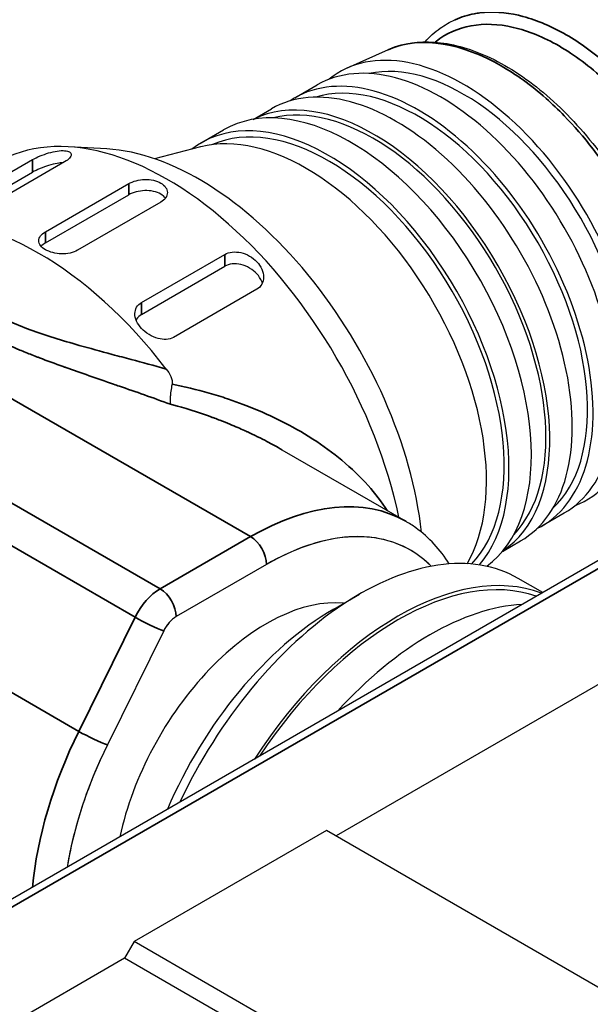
# Model space of a CAD drawing. Header units: millimetres. Extents: x 399 to 6076, y -1991 to 1602.
# Tile 16 of 256: x 2096 to 2109, y 773 to 795. Entities that reach past the tile are written whole.
import ezdxf

# ---------------------------------------------------------------- set-up
doc = ezdxf.new("R2010")
doc.units = ezdxf.units.MM
doc.layers.add('可見 (ISO)', color=7, linetype='Continuous', lineweight=25)
doc.layers.add('窄部可見 (ISO)', color=7, linetype='Continuous', lineweight=35)

msp = doc.modelspace()

# ---------------------------------------------------------------- linework, layer by layer
at = {"layer": '可見 (ISO)'}
for p, q in [((2104.32, 793.927), (2103.421, 793.524)), ((2102.265, 792.868), (2102.76, 793.154)), ((2101.345, 792.394), (2101.746, 792.626)), ((2100.198, 791.876), (2100.693, 792.162)), ((2098.117, 791.741), (2097.265, 791.789)), ((2100.185, 791.787), (2099.17, 791.525)), ((2094.638, 790.445), (2096.477, 791.507)), ((2097.184, 791.456), (2095.346, 790.394)), ((2094.753, 790.233), (2096.477, 791.228)), ((2096.76, 789.915), (2098.598, 790.976)), ((2096.76, 789.669), (2098.598, 790.73)), ((2099.305, 790.568), (2097.467, 789.506)), ((2098.881, 788.353), (2100.72, 789.415)), ((2098.881, 788.093), (2100.72, 789.154)), ((2101.427, 788.649), (2099.588, 787.587)), ((2118.82, 788.36), (2085.073, 768.877)), ((2101.978, 785.109), (2104.71, 783.531)), ((2117.07, 784.614), (2103.173, 776.591)), ((2107.715, 783.428), (2108.21, 783.714)), ((2103.554, 783.19), (2103.554, 783.19)), ((2106.845, 782.868), (2107.246, 783.099)), ((2101.907, 782.725), (2101.907, 782.725)), ((2101.639, 782.58), (2099.646, 781.429)), ((2101.639, 782.58), (2099.646, 781.429)), ((2107.733, 781.959), (2107.193, 782.271)), ((2103.124, 781.596), (2103.693, 781.924)), ((2099.37, 781.116), (2098.127, 778.599)), ((2099.37, 781.116), (2098.127, 778.599)), ((2102.961, 776.713), (2098.718, 774.264)), ((2153.873, 747.319), (2102.961, 776.713)), ((2098.718, 774.264), (2098.506, 773.896)), ((2149.63, 744.87), (2098.718, 774.264)), ((2098.506, 773.896), (2095.148, 771.957)), ((2149.418, 744.502), (2098.506, 773.896))]:
    msp.add_line(p, q, dxfattribs=at)
for centre, major_axis, start_param, end_param in [((2105.98, 788.72), (2.725, -4.72), 6.192239, 9.515724), ((2105.485, 788.434), (2.725, -4.72), 0, 3.141593), ((2105.98, 788.72), (2.591, -4.488), 0.182846, 2.958747), ((2104.496, 787.862), (2.75, -4.763), 0, 3.141593), ((2104.99, 788.148), (2.725, -4.72), 6.243093, 9.46487), ((2104.001, 787.577), (2.75, -4.763), 0.037717, 3.103875), ((2104.99, 788.148), (2.64, -4.573), 0.133247, 3.008346), ((2103.506, 787.291), (2.813, -4.871), 0.066206, 3.141593), ((2103.011, 787.005), (2.813, -4.871), 0.205345, 3.219097), ((2104.001, 787.577), (2.689, -4.658), 0.163772, 2.977821), ((2103.011, 787.005), (2.738, -4.742), 0.165563, 3.079434), ((2099.447, 784.948), (-3.75, 6.495), 4.195176, 6.283185), ((2102.516, 786.719), (2.812, -4.871), 0.316401, 2.982136), ((2100.154, 785.356), (-3.5, 6.062), 4.061543, 5.921818), ((2096.618, 783.315), (-3.75, 6.495), 4.939735, 6.05584), ((2096.618, 783.315), (3.6, -6.235), 1.67418, 1.674229), ((2101.639, 777.395), (3.175, 5.499), 6.125362, 7.068583), ((2103.011, 787.005), (2.738, -4.742), 5.339041, 5.339107), ((2103.506, 787.291), (2.813, -4.871), 5.345489, 5.345527), ((2103.506, 787.291), (2.714, -4.7), 5.385273, 5.385286), ((2103.693, 776.209), (3.5, 6.062), 0, 1.715142), ((2104.538, 775.721), (3.5, 6.062), 0.091497, 1.479299), ((2104.538, 775.721), (3.45, 5.976), 0.109105, 1.461691), ((2101.639, 777.395), (2.375, 4.114), 0.254022, 2.083064), ((2105.245, 775.313), (3.5, 6.062), 0.361795, 1.209001), ((2099.646, 781.021), (-0.25, -0.433), 3.926991, 4.824876), ((2103.124, 776.538), (-3.098, -5.365), 3.926991, 4.920433), ((2101.639, 777.395), (-3.175, -5.499), 4.824876, 5.294613)]:
    msp.add_ellipse(centre, major_axis=major_axis, ratio=0.57735, start_param=start_param, end_param=end_param, dxfattribs=at)
for points, knots in [([(2105.138, 794.102), (2105.239, 794.217), (2105.351, 794.318), (2105.573, 794.476), (2105.682, 794.538), (2105.796, 794.59)], [0.0937488, 0.0937488, 0.0937488, 0.0937488, 0.1642984, 0.1642984, 0.2237986, 0.2237986, 0.2237986, 0.2237986]), ([(2104.388, 793.956), (2104.676, 794.072), (2105.001, 794.119), (2105.711, 794.073), (2106.108, 793.966), (2106.919, 793.596), (2107.344, 793.322), (2108.154, 792.644), (2108.549, 792.231), (2109.254, 791.327), (2109.573, 790.825), (2110.06, 789.869), (2110.248, 789.409), (2110.388, 788.958)], [0.0112743, 0.0112743, 0.0112743, 0.0112743, 0.1622484, 0.1622484, 0.3284529, 0.3284529, 0.5026656, 0.5026656, 0.6778616, 0.6778616, 0.8518987, 0.8518987, 1.0011002, 1.0011002, 1.0011002, 1.0011002]), ([(2096.477, 791.507), (2096.523, 791.533), (2096.58, 791.561), (2096.704, 791.612), (2096.77, 791.635), (2096.895, 791.671), (2096.962, 791.686), (2097.084, 791.704), (2097.14, 791.706), (2097.227, 791.7), (2097.266, 791.691), (2097.317, 791.661), (2097.33, 791.64), (2097.33, 791.594), (2097.318, 791.567), (2097.268, 791.511), (2097.229, 791.482), (2097.184, 791.456)], [0, 0, 0, 0, 0.0193382, 0.0193382, 0.0386763, 0.0386763, 0.0590611, 0.0590611, 0.0794458, 0.0794458, 0.0994875, 0.0994875, 0.1195292, 0.1195292, 0.1386287, 0.1386287, 0.1577282, 0.1577282, 0.1577282, 0.1577282]), ([(2097.148, 791.435), (2097.111, 791.435), (2097.069, 791.431), (2096.962, 791.413), (2096.895, 791.397), (2096.77, 791.359), (2096.704, 791.335), (2096.58, 791.283), (2096.523, 791.254), (2096.477, 791.228)], [0.24221549, 0.24221549, 0.24221549, 0.24221549, 0.25753779, 0.25753779, 0.27807924, 0.27807924, 0.29747178, 0.29747178, 0.31686433, 0.31686433, 0.31686433, 0.31686433]), ([(2098.598, 790.976), (2098.643, 791.002), (2098.699, 791.025), (2098.822, 791.057), (2098.889, 791.066), (2099.015, 791.069), (2099.082, 791.064), (2099.205, 791.037), (2099.261, 791.015), (2099.35, 790.964), (2099.388, 790.931), (2099.439, 790.857), (2099.452, 790.817), (2099.452, 790.741), (2099.439, 790.7), (2099.388, 790.627), (2099.35, 790.593), (2099.305, 790.568)], [0, 0, 0, 0, 0.0188403, 0.0188403, 0.0376807, 0.0376807, 0.056521, 0.056521, 0.0753613, 0.0753613, 0.0942016, 0.0942016, 0.113042, 0.113042, 0.1318823, 0.1318823, 0.1507226, 0.1507226, 0.1507226, 0.1507226]), ([(2099.409, 790.656), (2099.383, 790.69), (2099.347, 790.721), (2099.261, 790.77), (2099.205, 790.792), (2099.082, 790.819), (2099.015, 790.824), (2098.889, 790.82), (2098.822, 790.811), (2098.699, 790.779), (2098.643, 790.756), (2098.598, 790.73)], [0.20849115, 0.20849115, 0.20849115, 0.20849115, 0.22609009, 0.22609009, 0.24493092, 0.24493092, 0.26377175, 0.26377175, 0.2826126, 0.2826126, 0.30145345, 0.30145345, 0.30145345, 0.30145345]), ([(2097.467, 789.506), (2097.422, 789.481), (2097.366, 789.459), (2097.243, 789.432), (2097.176, 789.427), (2097.051, 789.43), (2096.984, 789.439), (2096.86, 789.471), (2096.804, 789.494), (2096.715, 789.546), (2096.677, 789.577), (2096.626, 789.646), (2096.613, 789.683), (2096.613, 789.752), (2096.626, 789.789), (2096.677, 789.857), (2096.715, 789.889), (2096.76, 789.915)], [0.1507226, 0.1507226, 0.1507226, 0.1507226, 0.169563, 0.169563, 0.1884033, 0.1884033, 0.2072436, 0.2072436, 0.226084, 0.226084, 0.2449243, 0.2449243, 0.2637646, 0.2637646, 0.2826049, 0.2826049, 0.3014453, 0.3014453, 0.3014453, 0.3014453]), ([(2100.72, 789.415), (2100.765, 789.441), (2100.821, 789.459), (2100.945, 789.473), (2101.012, 789.469), (2101.138, 789.441), (2101.205, 789.416), (2101.328, 789.345), (2101.383, 789.3), (2101.471, 789.206), (2101.509, 789.149), (2101.56, 789.031), (2101.573, 788.97), (2101.573, 788.862), (2101.561, 788.807), (2101.511, 788.714), (2101.472, 788.675), (2101.427, 788.649)], [0, 0, 0, 0, 0.0190995, 0.0190995, 0.038199, 0.038199, 0.0582407, 0.0582407, 0.0782824, 0.0782824, 0.0986672, 0.0986672, 0.1190519, 0.1190519, 0.1383901, 0.1383901, 0.1577282, 0.1577282, 0.1577282, 0.1577282]), ([(2101.548, 788.785), (2101.544, 788.796), (2101.539, 788.807), (2101.509, 788.879), (2101.471, 788.937), (2101.383, 789.033), (2101.328, 789.079), (2101.206, 789.152), (2101.138, 789.178), (2101.012, 789.207), (2100.945, 789.212), (2100.822, 789.199), (2100.765, 789.18), (2100.72, 789.154)], [0.2139203, 0.2139203, 0.2139203, 0.2139203, 0.2177541, 0.2177541, 0.2382956, 0.2382956, 0.2584548, 0.2584548, 0.2786141, 0.2786141, 0.2977392, 0.2977392, 0.3168643, 0.3168643, 0.3168643, 0.3168643]), ([(2099.588, 787.587), (2099.544, 787.562), (2099.488, 787.545), (2099.368, 787.537), (2099.304, 787.545), (2099.179, 787.579), (2099.11, 787.609), (2098.984, 787.687), (2098.926, 787.735), (2098.837, 787.832), (2098.798, 787.887), (2098.747, 788.001), (2098.734, 788.059), (2098.736, 788.159), (2098.748, 788.207), (2098.799, 788.292), (2098.837, 788.328), (2098.881, 788.353)], [0.1577208, 0.1577208, 0.1577208, 0.1577208, 0.1765177, 0.1765177, 0.1953147, 0.1953147, 0.2162376, 0.2162376, 0.2371605, 0.2371605, 0.2575671, 0.2575671, 0.2779737, 0.2779737, 0.2967076, 0.2967076, 0.3154415, 0.3154415, 0.3154415, 0.3154415]), ([(2098.881, 788.093), (2098.837, 788.067), (2098.799, 788.031), (2098.769, 787.982), (2098.766, 787.975), (2098.762, 787.968)], [0, 0, 0, 0, 0.0187245, 0.0187245, 0.02174046, 0.02174046, 0.02174046, 0.02174046]), ([(2099.427, 786.888), (2099.465, 786.838), (2099.501, 786.782), (2099.539, 786.697), (2099.549, 786.666), (2099.559, 786.608), (2099.559, 786.58), (2099.554, 786.555)], [0.00000446, 0.00000446, 0.00000446, 0.00000446, 0.01927083, 0.01927083, 0.02954111, 0.02954111, 0.03887318, 0.03887318, 0.03887318, 0.03887318]), ([(2099.554, 786.555), (2099.543, 786.496), (2099.535, 786.443), (2099.528, 786.398), (2099.525, 786.375), (2099.523, 786.354), (2099.521, 786.335), (2099.52, 786.325), (2099.519, 786.316), (2099.518, 786.307), (2099.517, 786.303), (2099.517, 786.298), (2099.516, 786.294), (2099.516, 786.29), (2099.516, 786.287), (2099.515, 786.282), (2099.508, 786.205), (2099.511, 786.147), (2099.521, 786.11)], [0, 0, 0, 0, 0.25, 0.25, 0.25, 0.375, 0.375, 0.375, 0.4375, 0.4375, 0.4375, 0.46875, 0.46875, 0.46875, 0.5, 0.5, 0.5, 0.9999987, 0.9999987, 0.9999987, 0.9999987]), ([(2105.672, 782.59), (2105.474, 782.905), (2105.225, 783.176), (2104.862, 783.438), (2104.787, 783.487), (2104.71, 783.531)], [3.6309268, 3.6309268, 3.6309268, 3.6309268, 3.8680884, 3.8680884, 3.9269908, 3.9269908, 3.9269908, 3.9269908]), ([(2105.273, 782.538), (2105.134, 782.679), (2104.981, 782.798), (2104.814, 782.894), (2104.606, 783.014), (2104.379, 783.098), (2104.133, 783.146), (2103.888, 783.194), (2103.628, 783.204), (2103.357, 783.177), (2103.086, 783.15), (2102.805, 783.086), (2102.515, 782.985), (2102.225, 782.885), (2101.933, 782.749), (2101.639, 782.58)], [0.6997402, 0.6997402, 0.6997402, 0.6997402, 0.75, 0.75, 0.75, 0.8125, 0.8125, 0.8125, 0.875, 0.875, 0.875, 0.9375, 0.9375, 0.9375, 1, 1, 1, 1]), ([(2099.646, 781.429), (2099.593, 781.399), (2099.542, 781.355), (2099.493, 781.3), (2099.444, 781.244), (2099.403, 781.183), (2099.37, 781.116)], [0, 0, 0, 0, 0.5, 0.5, 0.5, 1, 1, 1, 1]), ([(2098.127, 778.599), (2097.811, 777.957), (2097.568, 777.31), (2097.4, 776.66), (2097.334, 776.402), (2097.281, 776.15), (2097.241, 775.902)], [0, 0, 0, 0, 0.25, 0.25, 0.25, 0.3489406, 0.3489406, 0.3489406, 0.3489406])]:
    msp.add_open_spline(points, degree=3, knots=knots, dxfattribs=at)
for points in [[(2105.795, 794.59), (2105.797, 794.59), (2105.798, 794.591), (2105.799, 794.592)], [(2104.324, 793.929), (2104.323, 793.929), (2104.321, 793.928), (2104.32, 793.927)], [(2096.76, 789.669), (2096.723, 789.648), (2096.69, 789.622), (2096.665, 789.594)], [(2104.092, 783.153), (2104.092, 783.153), (2104.092, 783.154), (2104.092, 783.154)]]:
    msp.add_open_spline(points, degree=3, dxfattribs=at)
at = {"layer": '窄部可見 (ISO)'}
for p, q in [((2107.7, 794.529), (2107.7, 794.529)), ((2108.756, 793.926), (2108.756, 793.926)), ((2096.477, 791.228), (2096.477, 791.507)), ((2098.598, 790.73), (2098.598, 790.976)), ((2089.406, 790.051), (2101.285, 783.192)), ((2096.76, 789.915), (2096.76, 789.669)), ((2100.72, 789.154), (2100.72, 789.415)), ((2099.292, 782.041), (2087.413, 788.9)), ((2118.963, 788.267), (2085.329, 768.848)), ((2086.86, 788.273), (2098.739, 781.415)), ((2098.881, 788.353), (2098.881, 788.093)), ((2097.497, 778.898), (2085.618, 785.757)), ((2103.624, 783.847), (2103.624, 783.847)), ((2101.285, 783.192), (2099.292, 782.041)), ((2098.739, 781.415), (2097.497, 778.898))]:
    msp.add_line(p, q, dxfattribs=at)
for centre, major_axis, ratio, start_param, end_param in [((2101.285, 777.599), (3.425, 5.932), 0.57735, 0, 0.785398), ((2101.285, 782.784), (-0.25, 0.433), 0.57735, 3.926991, 5.497787), ((2099.292, 781.225), (0.5, 0.866), 0.57735, 0.785398, 1.683284), ((2099.292, 781.633), (-0.25, 0.433), 0.57735, 3.926991, 5.497787), ((2099.016, 781.32), (-0.448, 0.221), 0.091652, 0.952325, 2.523121), ((2101.285, 777.599), (-3.425, -5.932), 0.57735, 4.824876, 5.38348), ((2097.774, 778.803), (-0.448, 0.221), 0.091652, 0.952325, 2.523121)]:
    msp.add_ellipse(centre, major_axis=major_axis, ratio=ratio, start_param=start_param, end_param=end_param, dxfattribs=at)
for points, knots in [([(2105.799, 794.592), (2105.936, 794.653), (2106.08, 794.697), (2106.228, 794.724), (2106.267, 794.731), (2106.307, 794.737), (2106.347, 794.742), (2106.621, 794.775), (2106.908, 794.754), (2107.196, 794.688), (2107.23, 794.681), (2107.263, 794.672), (2107.297, 794.663), (2107.619, 794.578), (2107.941, 794.438), (2108.249, 794.26), (2108.558, 794.081), (2108.878, 793.85), (2109.197, 793.566), (2109.229, 793.536), (2109.262, 793.507), (2109.295, 793.477), (2109.581, 793.211), (2109.865, 792.902), (2110.135, 792.553), (2110.174, 792.504), (2110.212, 792.453), (2110.25, 792.402), (2110.508, 792.053), (2110.752, 791.668), (2110.968, 791.256), (2110.99, 791.213), (2111.013, 791.17), (2111.034, 791.126), (2111.254, 790.691), (2111.441, 790.228), (2111.582, 789.756)], [0.1724763, 0.1724763, 0.1724763, 0.1724763, 0.2337884, 0.2337884, 0.2337884, 0.25, 0.25, 0.25, 0.3619156, 0.3619156, 0.3619156, 0.375, 0.375, 0.375, 0.5, 0.5, 0.5, 0.625, 0.625, 0.625, 0.6377583, 0.6377583, 0.6377583, 0.75, 0.75, 0.75, 0.766016, 0.766016, 0.766016, 0.875, 0.875, 0.875, 0.8863284, 0.8863284, 0.8863284, 1, 1, 1, 1]), ([(2105.361, 794.096), (2105.367, 794.101), (2105.374, 794.106), (2105.604, 794.288), (2105.865, 794.405), (2106.441, 794.51), (2106.755, 794.498), (2107.412, 794.348), (2107.753, 794.209), (2108.435, 793.815), (2108.776, 793.56), (2109.427, 792.956), (2109.737, 792.607), (2110.303, 791.842), (2110.557, 791.428), (2110.99, 790.568), (2111.168, 790.122), (2111.299, 789.68)], [0.121335, 0.121335, 0.121335, 0.121335, 0.125, 0.125, 0.25, 0.25, 0.375, 0.375, 0.5, 0.5, 0.625, 0.625, 0.75, 0.75, 0.875, 0.875, 1, 1, 1, 1]), ([(2110.339, 788.893), (2109.905, 790.291), (2109.074, 791.585), (2108.21, 792.471), (2108.076, 792.607), (2107.941, 792.736), (2107.807, 792.854), (2107.472, 793.151), (2107.137, 793.39), (2106.816, 793.575), (2105.986, 794.054), (2105.06, 794.257), (2104.324, 793.929)], [0, 0, 0, 0, 0.3247734, 0.3247734, 0.3247734, 0.375, 0.375, 0.375, 0.5, 0.5, 0.5, 0.8237856, 0.8237856, 0.8237856, 0.8237856]), ([(2093.81, 790.131), (2093.861, 790.02), (2093.915, 789.91), (2093.972, 789.802), (2094.009, 789.733), (2094.047, 789.664), (2094.093, 789.585), (2094.158, 789.473), (2094.228, 789.363), (2094.303, 789.257), (2094.43, 789.078), (2094.6, 788.873), (2094.787, 788.698), (2094.804, 788.682), (2094.819, 788.668), (2094.838, 788.65), (2094.934, 788.564), (2095.037, 788.481), (2095.146, 788.403), (2095.255, 788.324), (2095.373, 788.248), (2095.496, 788.178), (2095.633, 788.099), (2095.78, 788.024), (2095.939, 787.952), (2096.093, 787.882), (2096.266, 787.813), (2096.426, 787.754), (2096.59, 787.693), (2096.766, 787.634), (2096.952, 787.575), (2097.136, 787.518), (2097.329, 787.461), (2097.508, 787.41), (2097.733, 787.346), (2097.974, 787.281), (2098.231, 787.212), (2098.384, 787.171), (2098.515, 787.136), (2098.656, 787.099), (2098.898, 787.034), (2099.155, 786.964), (2099.427, 786.888)], [0.0000001, 0.0000001, 0.0000001, 0.0000001, 0.0877818, 0.0877818, 0.0877818, 0.1444839, 0.1444839, 0.1444839, 0.2252965, 0.2252965, 0.2252965, 0.3626099, 0.3626099, 0.3626099, 0.375, 0.375, 0.375, 0.4375, 0.4375, 0.4375, 0.4999583, 0.4999583, 0.4999583, 0.5694653, 0.5694653, 0.5694653, 0.6372075, 0.6372075, 0.6372075, 0.7065275, 0.7065275, 0.7065275, 0.7748313, 0.7748313, 0.7748313, 0.8607276, 0.8607276, 0.8607276, 0.9119693, 0.9119693, 0.9119693, 0.9999999, 0.9999999, 0.9999999, 0.9999999]), ([(2099.521, 786.11), (2099.128, 786.255), (2098.751, 786.386), (2098.394, 786.51), (2098.351, 786.525), (2098.309, 786.54), (2098.266, 786.554), (2097.894, 786.683), (2097.543, 786.803), (2097.214, 786.921), (2097.193, 786.928), (2097.176, 786.934), (2097.152, 786.943), (2096.972, 787.007), (2096.798, 787.071), (2096.632, 787.135), (2096.61, 787.143), (2096.589, 787.151), (2096.567, 787.16), (2096.474, 787.196), (2096.384, 787.231), (2096.295, 787.267), (2096.251, 787.285), (2096.207, 787.303), (2096.164, 787.321), (2096.143, 787.33), (2096.122, 787.339), (2096.1, 787.348), (2096.091, 787.352), (2096.082, 787.356), (2096.072, 787.36), (2096.061, 787.364), (2096.049, 787.369), (2096.037, 787.375), (2095.864, 787.449), (2095.7, 787.523), (2095.543, 787.6), (2095.369, 787.685), (2095.204, 787.772), (2095.048, 787.861), (2094.899, 787.947), (2094.758, 788.036), (2094.622, 788.128), (2094.496, 788.214), (2094.375, 788.303), (2094.261, 788.394), (2094.253, 788.4), (2094.245, 788.406), (2094.238, 788.412), (2094.231, 788.418), (2094.223, 788.424), (2094.216, 788.429), (2094.113, 788.513), (2094.014, 788.599), (2093.918, 788.688), (2093.867, 788.735), (2093.817, 788.783), (2093.767, 788.831), (2093.743, 788.856), (2093.719, 788.88), (2093.694, 788.904), (2093.682, 788.917), (2093.67, 788.929), (2093.659, 788.941), (2093.653, 788.948), (2093.647, 788.954), (2093.641, 788.96), (2093.635, 788.966), (2093.628, 788.973), (2093.623, 788.978), (2093.614, 788.988), (2093.605, 788.998), (2093.596, 789.007), (2093.428, 789.185), (2093.273, 789.368), (2093.128, 789.55), (2093.004, 789.704), (2092.888, 789.857), (2092.778, 790.004)], [0, 0, 0, 0, 0.1116886, 0.1116886, 0.1116886, 0.125, 0.125, 0.125, 0.242665, 0.242665, 0.242665, 0.25, 0.25, 0.25, 0.3053357, 0.3053357, 0.3053357, 0.3125, 0.3125, 0.3125, 0.34375, 0.34375, 0.34375, 0.359375, 0.359375, 0.359375, 0.3671875, 0.3671875, 0.3671875, 0.3707055, 0.3707055, 0.3707055, 0.375, 0.375, 0.375, 0.4341824, 0.4341824, 0.4341824, 0.4997294, 0.4997294, 0.4997294, 0.5625, 0.5625, 0.5625, 0.6210938, 0.6210938, 0.6210938, 0.625, 0.625, 0.625, 0.6291113, 0.6291113, 0.6291113, 0.6875, 0.6875, 0.6875, 0.71875, 0.71875, 0.71875, 0.734375, 0.734375, 0.734375, 0.7421875, 0.7421875, 0.7421875, 0.7460937, 0.7460937, 0.7460937, 0.75, 0.75, 0.75, 0.7570871, 0.7570871, 0.7570871, 0.8883889, 0.8883889, 0.8883889, 1, 1, 1, 1]), ([(2099.554, 786.555), (2099.828, 786.501), (2100.102, 786.436), (2100.374, 786.358), (2100.51, 786.319), (2100.646, 786.276), (2100.781, 786.231), (2100.889, 786.195), (2100.996, 786.157), (2101.104, 786.116), (2101.131, 786.106), (2101.157, 786.096), (2101.184, 786.086), (2101.433, 785.989), (2101.673, 785.884), (2101.903, 785.77), (2101.922, 785.761), (2101.94, 785.752), (2101.959, 785.742), (2102.198, 785.622), (2102.425, 785.494), (2102.639, 785.357), (2102.646, 785.353), (2102.652, 785.349), (2102.66, 785.344), (2102.892, 785.195), (2103.106, 785.039), (2103.302, 784.875), (2103.515, 784.698), (2103.709, 784.511), (2103.879, 784.321), (2104.04, 784.141), (2104.18, 783.956), (2104.301, 783.768)], [0, 0, 0, 0, 0.125, 0.125, 0.125, 0.1875, 0.1875, 0.1875, 0.2377548, 0.2377548, 0.2377548, 0.25, 0.25, 0.25, 0.3655551, 0.3655551, 0.3655551, 0.375, 0.375, 0.375, 0.4960263, 0.4960263, 0.4960263, 0.5, 0.5, 0.5, 0.6134172, 0.6134172, 0.6134172, 0.7362136, 0.7362136, 0.7362136, 0.8529346, 0.8529346, 0.8529346, 0.8529346]), ([(2101.978, 785.108), (2101.965, 785.116), (2101.952, 785.124), (2101.939, 785.131), (2101.831, 785.193), (2101.718, 785.254), (2101.6, 785.316), (2101.531, 785.351), (2101.461, 785.386), (2101.389, 785.421), (2101.353, 785.439), (2101.316, 785.456), (2101.279, 785.474), (2101.261, 785.482), (2101.242, 785.491), (2101.224, 785.5), (2101.214, 785.504), (2101.205, 785.508), (2101.196, 785.513), (2101.191, 785.515), (2101.186, 785.517), (2101.182, 785.519), (2101.177, 785.521), (2101.17, 785.524), (2101.167, 785.525), (2101.163, 785.528), (2101.158, 785.53), (2101.153, 785.532), (2101.064, 785.573), (2100.956, 785.62), (2100.829, 785.673), (2100.761, 785.7), (2100.689, 785.729), (2100.611, 785.76), (2100.572, 785.775), (2100.531, 785.79), (2100.49, 785.806), (2100.469, 785.813), (2100.447, 785.821), (2100.426, 785.829), (2100.404, 785.837), (2100.383, 785.844), (2100.36, 785.853), (2099.984, 785.987), (2099.7, 786.064), (2099.521, 786.11)], [0.6270639, 0.6270639, 0.6270639, 0.6270639, 0.6336721, 0.6336721, 0.6336721, 0.6875, 0.6875, 0.6875, 0.71875, 0.71875, 0.71875, 0.734375, 0.734375, 0.734375, 0.7421875, 0.7421875, 0.7421875, 0.7460938, 0.7460938, 0.7460938, 0.7480469, 0.7480469, 0.7480469, 0.75, 0.75, 0.75, 0.7532095, 0.7532095, 0.7532095, 0.8125, 0.8125, 0.8125, 0.84375, 0.84375, 0.84375, 0.859375, 0.859375, 0.859375, 0.8671875, 0.8671875, 0.8671875, 0.875, 0.875, 0.875, 1, 1, 1, 1])]:
    msp.add_open_spline(points, degree=3, knots=knots, dxfattribs=at)
msp.add_open_spline([(2104.205, 783.131), (2104.205, 783.131), (2104.205, 783.131), (2104.205, 783.131)], degree=3, dxfattribs=at)

doc.saveas('drawing.dxf')
